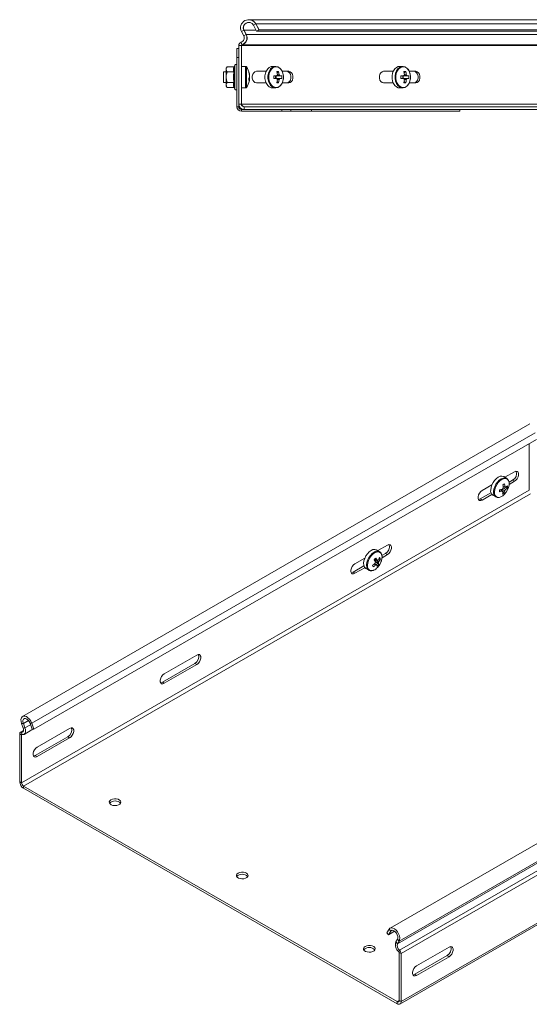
# Model space of a CAD drawing. Header units: millimetres. Extents: x -494 to 3219, y -845 to 19.
# Tile 1 of 21: x -494 to -210, y -581 to -33. Entities that reach past the tile are written whole.
import ezdxf

# ---------------------------------------------------------------- set-up
doc = ezdxf.new("R2010")
doc.units = ezdxf.units.MM

msp = doc.modelspace()

# ---------------------------------------------------------------- linework, layer by layer
at = {"color": 7, "linetype": 'Continuous', "lineweight": 15}
for p, q in [((-85.17, -32.68), (-366.4, -32.68)), ((-363.82, -35.77), (-362.08, -39.04)), ((-362.5, -35.07), (-360.76, -38.33)), ((-360.69, -38.33), (-362.43, -35.07)), ((-360.76, -38.33), (-362.08, -39.04)), ((-362.01, -39.04), (-360.69, -38.33)), ((-360.69, -38.33), (-83.18, -38.33)), ((-369.17, -41.68), (-370.44, -39.3)), ((-367.85, -40.98), (-369.12, -38.6)), ((-369.04, -38.6), (-367.77, -40.98)), ((-362.01, -39.04), (-362.02, -39.01)), ((-362.01, -39.04), (-82.06, -39.04)), ((-372.97, -48.68), (-371.97, -48.68)), ((-372.97, -53.68), (-372.97, -48.68)), ((-371.97, -79.68), (-371.97, -46.99)), ((-370.47, -79.68), (-370.47, -46.99)), ((-370.4, -46.99), (-370.4, -58.68)), ((-372.97, -81.18), (-372.97, -53.68)), ((-371.97, -53.68), (-372.97, -53.68)), ((-378.37, -58.91), (-378.97, -59.68)), ((-378.97, -59.68), (-378.97, -60.35)), ((-374.69, -58.91), (-378.37, -58.91)), ((-374.31, -58.62), (-374.6, -59.42)), ((-374.07, -57.96), (-374.31, -58.62)), ((-368.14, -58.68), (-370.47, -58.68)), ((-351.51, -58.68), (-353.16, -58.68)), ((-280.83, -58.68), (-282.47, -58.68)), ((-378.97, -61.68), (-380.47, -61.68)), ((-380.47, -61.68), (-380.47, -67.68)), ((-378.97, -64.68), (-378.97, -60.35)), ((-378.97, -64.68), (-378.97, -69.01)), ((-374.69, -61.8), (-378.37, -61.8)), ((-366.02, -65.85), (-365.99, -65.65)), ((-365.99, -63.52), (-365.99, -63.18)), ((-365.99, -63.52), (-365.99, -63.72)), ((-365.99, -63.72), (-365.99, -64.54)), ((-365.99, -65.65), (-365.99, -64.83)), ((-365.99, -65.65), (-365.99, -65.86)), ((-362.17, -61.43), (-356.73, -61.43)), ((-356.88, -61.43), (-356.88, -61.81)), ((-350.93, -63.97), (-352.46, -63.97)), ((-352.46, -65.39), (-350.93, -65.39)), ((-351.2, -65.39), (-351.2, -63.97)), ((-349.77, -61.59), (-350.65, -62.21)), ((-348.08, -63.97), (-349.04, -63.97)), ((-349.04, -65.39), (-348.08, -65.39)), ((-347.82, -61.43), (-344.14, -61.43)), ((-291.46, -61.43), (-286.04, -61.43)), ((-286.17, -61.43), (-286.17, -61.76)), ((-280.24, -63.97), (-281.77, -63.97)), ((-281.77, -65.39), (-280.24, -65.39)), ((-280.51, -65.39), (-280.51, -63.97)), ((-279.08, -61.59), (-279.96, -62.21)), ((-277.4, -63.97), (-278.35, -63.97)), ((-278.35, -65.39), (-277.4, -65.39)), ((-277.13, -61.43), (-273.43, -61.43)), ((-380.47, -67.68), (-378.97, -67.68)), ((-378.97, -69.01), (-378.97, -69.68)), ((-378.97, -69.68), (-378.37, -70.46)), ((-374.69, -67.57), (-378.37, -67.57)), ((-374.69, -70.46), (-378.37, -70.46)), ((-374.31, -70.75), (-374.07, -71.41)), ((-370.47, -70.68), (-368.14, -70.68)), ((-370.4, -70.68), (-370.4, -79.68)), ((-365.99, -65.85), (-365.99, -66.19)), ((-356.73, -67.93), (-362.17, -67.93)), ((-353.16, -70.68), (-351.51, -70.68)), ((-349.77, -67.78), (-350.65, -67.16)), ((-344.14, -67.93), (-347.83, -67.93)), ((-286.04, -67.93), (-291.46, -67.93)), ((-282.47, -70.68), (-280.83, -70.68)), ((-279.08, -67.78), (-279.96, -67.16)), ((-273.43, -67.93), (-277.14, -67.93)), ((-371.97, -81.18), (-371.97, -79.68)), ((-371.57, -81.18), (-371.97, -81.18)), ((-74.97, -81.18), (-368.97, -81.18)), ((-368.97, -82.68), (-370.47, -82.68)), ((-347.97, -83.68), (-370.47, -83.68)), ((-74.97, -82.68), (-368.97, -82.68)), ((-347.97, -83.68), (-347.97, -82.68)), ((-342.97, -83.68), (-347.97, -83.68)), ((-342.97, -82.68), (-342.97, -83.68)), ((-331.43, -83.68), (-342.97, -83.68)), ((-331.43, -83.68), (-331.43, -82.68)), ((-331.43, -83.68), (-249.05, -83.68)), ((-249.05, -83.68), (-249.05, -82.68)), ((-210.01, -257.79), (-492.18, -420.68)), ((-485.89, -427.84), (-206.33, -266.46)), ((-210.35, -294.62), (-210.35, -268.78)), ((-218.57, -284.46), (-223.89, -287.53)), ((-222.95, -288.07), (-224.59, -287.12)), ((-219.63, -289.16), (-221.62, -290.3)), ((-221.57, -291.5), (-218.57, -289.77)), ((-231.65, -296.09), (-237.67, -299.57)), ((-231.16, -291.72), (-236.6, -294.87)), ((-224.98, -295.52), (-226.02, -294.28)), ((-224.32, -296.32), (-224.97, -295.53)), ((-222.55, -293.46), (-224.9, -292.95)), ((-223.45, -293.07), (-223.73, -292.93)), ((-236.6, -300.18), (-231.16, -297.03)), ((-230.59, -297.52), (-228.94, -298.46)), ((-293.66, -328.89), (-295.3, -327.94)), ((-289.28, -325.28), (-294.6, -328.35)), ((-301.87, -332.54), (-307.32, -335.69)), ((-293.2, -333.1), (-294.05, -333.05)), ((-290.34, -329.98), (-292.32, -331.11)), ((-292.28, -332.32), (-289.28, -330.59)), ((-302.36, -336.91), (-308.38, -340.39)), ((-307.32, -341), (-301.87, -337.85)), ((-301.3, -338.34), (-299.66, -339.29)), ((-299.66, -339.29), (-299.56, -339.34)), ((-294.11, -336.17), (-295.99, -334.59)), ((-413.38, -396.92), (-395.35, -386.51)), ((-414.44, -401.62), (-396.41, -391.21)), ((-395.35, -391.82), (-413.38, -402.23)), ((-491.83, -427.15), (-492.73, -424.68)), ((-490.9, -427.11), (-491.8, -424.65)), ((-488.05, -424.5), (-486.82, -427.88)), ((-487.12, -424.47), (-485.89, -427.84)), ((-484.09, -437.74), (-466.06, -427.33)), ((-90.3, -424.62), (-287.82, -538.65)), ((-493.81, -457.03), (-493.81, -430.33)), ((-491.64, -428.47), (-493.44, -429.51)), ((-492.75, -457.64), (-492.75, -430.95)), ((-491.39, -430.67), (-486.54, -427.87)), ((-485.89, -427.84), (-486.82, -427.88)), ((-485.15, -442.44), (-467.12, -432.03)), ((-466.06, -432.64), (-484.09, -443.05)), ((-283.8, -579.49), (-491.69, -459.48)), ((-283.8, -580.72), (-491.69, -460.71)), ((-282.3, -580.87), (-193.02, -529.33)), ((-289.61, -541.15), (-288.38, -539.19)), ((-288.67, -542.27), (-289.61, -541.15)), ((-288.67, -542.27), (-285.27, -540.3)), ((-288.67, -542.27), (-287.44, -540.31)), ((-283.7, -544.78), (-284.6, -546.2)), ((-282.76, -545.89), (-283.66, -547.32)), ((-282.74, -552.18), (-282.74, -578.88)), ((-281.68, -552.8), (-281.68, -579.49)), ((-254.99, -549.18), (-273.02, -559.59)), ((-274.08, -564.29), (-256.05, -553.88)), ((-273.02, -564.9), (-254.99, -554.49))]:
    msp.add_line(p, q, dxfattribs=at)
at = {"color": 7, "linetype": 'Continuous', "lineweight": 0}
for p, q in [((-362.5, -35.07), (-363.82, -35.77)), ((-362.43, -35.07), (-82.36, -35.07)), ((-369.12, -38.6), (-370.44, -39.3)), ((-369.17, -41.68), (-367.85, -40.98)), ((-369.04, -38.6), (-362.32, -38.6)), ((-367.77, -40.98), (-86.14, -40.98)), ((-370.47, -46.99), (-371.97, -46.99)), ((-370.67, -45.26), (-370.25, -46.7)), ((-370.4, -46.99), (-87.99, -46.99)), ((-370.18, -46.7), (-87.84, -46.7)), ((-374.07, -64.68), (-374.07, -57.96)), ((-368.14, -58.68), (-368.14, -70.68)), ((-367.7, -58.91), (-367.7, -70.46)), ((-374.07, -71.41), (-374.07, -64.68)), ((-372.97, -81.18), (-371.97, -81.18)), ((-371.97, -79.68), (-370.47, -79.68)), ((-370.4, -79.68), (-87.99, -79.68)), ((-368.97, -81.18), (-368.97, -82.68)), ((-370.47, -82.68), (-370.47, -83.68)), ((-487.12, -424.47), (-207.05, -262.79)), ((-219.63, -289.16), (-218.57, -289.77)), ((-492.75, -457.64), (-210.35, -294.62)), ((-491.69, -459.48), (-209.73, -296.71)), ((-237.67, -299.57), (-236.6, -300.18)), ((-290.34, -329.98), (-289.28, -330.59)), ((-308.38, -340.39), (-307.32, -341)), ((-396.41, -391.21), (-395.35, -391.82)), ((-414.44, -401.62), (-413.38, -402.23)), ((-491.8, -424.65), (-492.73, -424.68)), ((-491.83, -427.15), (-490.9, -427.11)), ((-491.8, -424.65), (-488.93, -422.99)), ((-490.9, -427.11), (-487.76, -425.3)), ((-487.12, -424.47), (-488.05, -424.5)), ((-492.75, -430.95), (-493.81, -430.33)), ((-492.9, -429.45), (-491.7, -428.76)), ((-492.9, -429.45), (-492.6, -430.8)), ((-492.75, -430.95), (-492.53, -430.82)), ((-467.12, -432.03), (-466.06, -432.64)), ((-282.76, -545.89), (-87.34, -433.08)), ((-283.66, -547.32), (-87.87, -434.29)), ((-282.6, -550.86), (-87.24, -438.08)), ((-485.15, -442.44), (-484.09, -443.05)), ((-281.68, -552.8), (-86.71, -440.24)), ((-493.81, -457.03), (-492.75, -457.64)), ((-491.69, -459.48), (-491.69, -460.71)), ((-281.68, -579.49), (-193.02, -528.31)), ((-287.44, -540.31), (-288.38, -539.19)), ((-287.44, -540.31), (-286.57, -539.81)), ((-284.6, -546.2), (-283.66, -547.32)), ((-282.76, -545.89), (-283.7, -544.78)), ((-282.6, -550.86), (-282.9, -551.86)), ((-281.68, -552.8), (-282.74, -552.18)), ((-256.05, -553.88), (-254.99, -554.49)), ((-274.08, -564.29), (-273.02, -564.9)), ((-283.8, -579.49), (-282.74, -578.88)), ((-283.8, -580.72), (-283.8, -579.49)), ((-282.74, -578.88), (-281.68, -579.49))]:
    msp.add_line(p, q, dxfattribs=at)
at = {"color": 7, "linetype": 'Continuous', "lineweight": 15, "flags": 128}
for points in [[(-353.16, -58.68), (-353.95, -58.79), (-354.97, -59.26), (-355.86, -60.06), (-356.59, -61.16), (-357.1, -62.48), (-357.37, -63.93), (-357.37, -65.44), (-357.1, -66.89), (-356.59, -68.21), (-355.86, -69.31), (-354.97, -70.11), (-353.95, -70.58), (-353.16, -70.68)], [(-348.77, -60.11), (-349.24, -59.62), (-350.2, -58.98), (-351.25, -58.7), (-352.31, -58.79), (-353.32, -59.26), (-354.22, -60.06), (-354.95, -61.16), (-355.46, -62.48), (-355.72, -63.93), (-355.72, -65.44), (-355.46, -66.89), (-354.95, -68.21), (-354.22, -69.31), (-353.32, -70.11), (-352.31, -70.58), (-351.25, -70.67), (-350.2, -70.39), (-349.24, -69.75), (-348.76, -69.24)], [(-282.47, -58.68), (-283.26, -58.79), (-284.28, -59.26), (-285.17, -60.06), (-285.9, -61.16), (-286.41, -62.48), (-286.68, -63.93), (-286.68, -65.44), (-286.41, -66.89), (-285.9, -68.21), (-285.17, -69.31), (-284.28, -70.11), (-283.26, -70.58), (-282.47, -70.68)], [(-278.08, -60.11), (-278.55, -59.62), (-279.51, -58.98), (-280.56, -58.7), (-281.62, -58.79), (-282.63, -59.26), (-283.53, -60.06), (-284.26, -61.16), (-284.77, -62.48), (-285.03, -63.93), (-285.03, -65.44), (-284.77, -66.89), (-284.26, -68.21), (-283.53, -69.31), (-282.63, -70.11), (-281.62, -70.58), (-280.56, -70.67), (-279.51, -70.39), (-278.55, -69.75), (-278.07, -69.24)], [(-365.99, -64.83), (-366.02, -64.74), (-366.04, -64.68)], [(-362.17, -67.93), (-362.96, -67.74), (-363.65, -67.17), (-364.16, -66.31), (-364.44, -65.25), (-364.44, -64.12), (-364.16, -63.06), (-363.65, -62.19), (-362.96, -61.63), (-362.17, -61.43)], [(-345.2, -67.93), (-344.42, -67.74), (-343.73, -67.17), (-343.21, -66.31), (-342.94, -65.25), (-342.94, -64.12), (-343.21, -63.06), (-343.73, -62.19), (-344.42, -61.63), (-345.2, -61.43)], [(-344.14, -61.43), (-343.36, -61.63), (-342.67, -62.19), (-342.15, -63.06), (-341.88, -64.12), (-341.88, -65.25), (-342.15, -66.31), (-342.67, -67.17), (-343.36, -67.74), (-344.14, -67.93)], [(-291.46, -67.93), (-292.25, -67.74), (-292.94, -67.17), (-293.45, -66.31), (-293.73, -65.25), (-293.73, -64.12), (-293.45, -63.06), (-292.94, -62.19), (-292.25, -61.63), (-291.46, -61.43)], [(-274.49, -67.93), (-273.71, -67.74), (-273.02, -67.17), (-272.5, -66.31), (-272.23, -65.25), (-272.23, -64.12), (-272.5, -63.06), (-273.02, -62.19), (-273.71, -61.63), (-274.49, -61.43)], [(-273.43, -61.43), (-272.65, -61.63), (-271.96, -62.19), (-271.44, -63.06), (-271.17, -64.12), (-271.17, -65.25), (-271.44, -66.31), (-271.96, -67.17), (-272.65, -67.74), (-273.43, -67.93)], [(-365.99, -66.19), (-366.02, -66.4), (-366.04, -66.54)], [(-218.57, -289.77), (-217.79, -289.15), (-217.1, -288.29), (-216.58, -287.29), (-216.31, -286.27), (-216.31, -285.35), (-216.58, -284.64), (-217.1, -284.23), (-217.79, -284.17), (-218.57, -284.46)], [(-224.59, -287.12), (-224.71, -287.06), (-225.58, -286.84), (-226.57, -286.98), (-227.63, -287.44), (-228.68, -288.22), (-229.67, -289.25), (-230.52, -290.47), (-231.19, -291.81), (-231.64, -293.18), (-231.83, -294.5)], [(-227.43, -298.72), (-227.1, -298.69), (-226.11, -298.4), (-225.08, -297.8), (-224.1, -296.93), (-223.2, -295.83), (-222.46, -294.59), (-221.92, -293.27), (-221.62, -291.97), (-221.56, -290.76), (-221.76, -289.72), (-221.95, -289.3)], [(-236.6, -294.87), (-237.39, -295.48), (-238.08, -296.34), (-238.59, -297.35), (-238.87, -298.37), (-238.87, -299.29), (-238.59, -300), (-238.08, -300.41), (-237.39, -300.47), (-236.6, -300.18)], [(-237.67, -299.57), (-238.45, -299.86), (-238.67, -299.88)], [(-295.3, -327.94), (-295.44, -327.87), (-296.31, -327.66), (-297.31, -327.8), (-298.36, -328.28), (-299.42, -329.06), (-300.4, -330.09), (-301.25, -331.32), (-301.92, -332.66), (-302.35, -334.04), (-302.54, -335.35), (-302.46, -336.53), (-302.11, -337.49), (-301.53, -338.18), (-301.3, -338.34)], [(-289.28, -330.59), (-288.5, -329.98), (-287.81, -329.12), (-287.29, -328.11), (-287.02, -327.09), (-287.02, -326.17), (-287.29, -325.46), (-287.81, -325.05), (-288.5, -324.99), (-289.28, -325.28)], [(-307.32, -335.69), (-308.1, -336.3), (-308.79, -337.16), (-309.31, -338.17), (-309.58, -339.19), (-309.58, -340.11), (-309.31, -340.82), (-308.79, -341.23), (-308.1, -341.29), (-307.32, -341)], [(-308.38, -340.39), (-309.16, -340.68), (-309.38, -340.7)], [(-395.35, -386.51), (-394.56, -386.22), (-393.87, -386.28), (-393.36, -386.69), (-393.09, -387.4), (-393.09, -388.32), (-393.36, -389.34), (-393.87, -390.35), (-394.56, -391.21), (-395.35, -391.82)], [(-413.38, -402.23), (-414.17, -402.52), (-414.86, -402.46), (-415.37, -402.05), (-415.64, -401.34), (-415.64, -400.42), (-415.37, -399.4), (-414.86, -398.39), (-414.17, -397.53), (-413.38, -396.92)], [(-415.45, -401.93), (-415.23, -401.91), (-414.44, -401.62)], [(-492.73, -424.68), (-493.04, -423.52), (-493.1, -422.44), (-492.9, -421.54), (-492.45, -420.88), (-491.81, -420.52), (-491.01, -420.49), (-490.12, -420.79), (-489.22, -421.4), (-488.37, -422.26), (-487.65, -423.31), (-487.12, -424.47)], [(-491.8, -424.65), (-492.03, -423.71), (-492, -422.87), (-491.73, -422.24), (-491.23, -421.89), (-490.58, -421.87), (-489.85, -422.17), (-489.13, -422.76), (-488.51, -423.57), (-488.05, -424.5)], [(-492.9, -429.45), (-492.54, -429.49), (-492.22, -429.41), (-491.96, -429.22), (-491.77, -428.94), (-491.65, -428.57), (-491.63, -428.13), (-491.69, -427.65), (-491.83, -427.15)], [(-492.6, -430.8), (-492.02, -430.85), (-491.51, -430.73), (-491.09, -430.43), (-490.79, -429.98), (-490.61, -429.39), (-490.57, -428.69), (-490.67, -427.92), (-490.9, -427.11)], [(-466.06, -427.33), (-465.27, -427.04), (-464.58, -427.1), (-464.07, -427.51), (-463.8, -428.22), (-463.8, -429.14), (-464.07, -430.16), (-464.58, -431.17), (-465.27, -432.03), (-466.06, -432.64)], [(-493.81, -430.33), (-493.8, -430.11), (-493.75, -429.91), (-493.67, -429.74), (-493.56, -429.6), (-493.43, -429.5), (-493.27, -429.44), (-493.09, -429.43), (-492.9, -429.45)], [(-492.75, -430.95), (-492.75, -430.91), (-492.74, -430.88), (-492.73, -430.85), (-492.71, -430.82), (-492.69, -430.81), (-492.66, -430.8), (-492.63, -430.79), (-492.6, -430.8)], [(-484.09, -443.05), (-484.88, -443.34), (-485.57, -443.28), (-486.08, -442.87), (-486.36, -442.16), (-486.36, -441.24), (-486.08, -440.22), (-485.57, -439.22), (-484.88, -438.36), (-484.09, -437.74)], [(-486.16, -442.75), (-485.94, -442.73), (-485.15, -442.44)], [(-443.08, -467.13), (-443.7, -467.64), (-444.01, -468.23), (-443.96, -468.85), (-443.57, -469.42), (-442.88, -469.89), (-441.96, -470.21), (-440.92, -470.34), (-439.85, -470.26), (-438.89, -469.99), (-438.14, -469.55), (-437.67, -469), (-437.53, -468.38), (-437.75, -467.78), (-438.3, -467.25), (-439.12, -466.85), (-440.11, -466.63), (-441.18, -466.6), (-442.21, -466.78), (-443.08, -467.13)], [(-372.37, -507.96), (-372.99, -508.46), (-373.3, -509.05), (-373.25, -509.67), (-372.86, -510.24), (-372.17, -510.71), (-371.25, -511.03), (-370.21, -511.16), (-369.14, -511.08), (-368.18, -510.81), (-367.43, -510.37), (-366.96, -509.82), (-366.82, -509.2), (-367.04, -508.6), (-367.59, -508.07), (-368.41, -507.67), (-369.4, -507.45), (-370.47, -507.42), (-371.5, -507.6), (-372.37, -507.96)], [(-288.38, -539.19), (-287.84, -538.66), (-287.12, -538.44), (-286.28, -538.55), (-285.38, -538.99), (-284.49, -539.71), (-283.69, -540.67), (-283.04, -541.77), (-282.6, -542.94), (-282.4, -544.08), (-282.46, -545.09), (-282.76, -545.89)], [(-287.44, -540.31), (-286.99, -539.9), (-286.36, -539.81), (-285.64, -540.06), (-284.91, -540.6), (-284.26, -541.37), (-283.77, -542.29), (-283.5, -543.24), (-283.47, -544.1), (-283.7, -544.78)], [(-301.66, -548.78), (-302.28, -549.28), (-302.59, -549.87), (-302.54, -550.49), (-302.15, -551.06), (-301.46, -551.53), (-300.54, -551.85), (-299.49, -551.98), (-298.43, -551.9), (-297.47, -551.63), (-296.72, -551.19), (-296.25, -550.64), (-296.11, -550.02), (-296.33, -549.42), (-296.88, -548.89), (-297.7, -548.49), (-298.69, -548.27), (-299.76, -548.24), (-300.79, -548.42), (-301.66, -548.78)], [(-254.99, -554.49), (-254.2, -553.87), (-253.51, -553.02), (-253, -552.01), (-252.73, -550.99), (-252.73, -550.07), (-253, -549.36), (-253.51, -548.95), (-254.2, -548.89), (-254.99, -549.18)], [(-273.02, -559.59), (-273.81, -560.2), (-274.5, -561.06), (-275.01, -562.07), (-275.28, -563.09), (-275.28, -564.01), (-275.01, -564.72), (-274.5, -565.13), (-273.81, -565.19), (-273.02, -564.9)], [(-275.09, -564.6), (-274.87, -564.58), (-274.08, -564.29)]]:
    msp.add_lwpolyline(points, dxfattribs=at)
at = {"color": 7, "linetype": 'Continuous', "lineweight": 0, "flags": 128}
for points in [[(-347.12, -64.68), (-347.25, -63.25), (-347.63, -61.9), (-348.23, -60.73), (-349.02, -59.81), (-349.94, -59.2), (-350.95, -58.92), (-351.97, -59.01), (-352.94, -59.46), (-353.8, -60.24), (-354.5, -61.29), (-355, -62.56), (-355.25, -63.96), (-355.25, -65.41), (-355, -66.81), (-354.5, -68.08), (-353.8, -69.13), (-352.94, -69.91), (-351.97, -70.35), (-350.95, -70.44), (-349.94, -70.17), (-349.02, -69.56), (-348.23, -68.64), (-347.63, -67.46), (-347.25, -66.12), (-347.12, -64.68)], [(-276.43, -64.68), (-276.56, -63.25), (-276.94, -61.9), (-277.54, -60.73), (-278.33, -59.81), (-279.25, -59.2), (-280.26, -58.92), (-281.28, -59.01), (-282.25, -59.46), (-283.11, -60.24), (-283.82, -61.29), (-284.31, -62.56), (-284.56, -63.96), (-284.56, -65.41), (-284.31, -66.81), (-283.82, -68.08), (-283.11, -69.13), (-282.25, -69.91), (-281.28, -70.35), (-280.26, -70.44), (-279.25, -70.17), (-278.33, -69.56), (-277.54, -68.64), (-276.94, -67.46), (-276.56, -66.12), (-276.43, -64.68)], [(-222.94, -288.08), (-223.07, -288.01), (-223.94, -287.79), (-224.93, -287.92), (-225.98, -288.39), (-227.04, -289.17), (-228.02, -290.2), (-228.88, -291.42), (-229.55, -292.76), (-229.99, -294.13), (-230.18, -295.45)], [(-221.95, -289.3), (-222.21, -288.91), (-222.87, -288.39), (-223.7, -288.18), (-224.65, -288.31), (-225.67, -288.76), (-226.68, -289.5), (-227.63, -290.49), (-228.45, -291.67), (-229.1, -292.96), (-229.53, -294.28), (-229.71, -295.55)], [(-229.71, -295.55), (-229.63, -296.68), (-229.31, -297.62), (-228.75, -298.29), (-228, -298.65), (-227.43, -298.72)], [(-293.7, -328.87), (-293.8, -328.82), (-294.67, -328.61), (-295.66, -328.75), (-296.72, -329.23), (-297.77, -330.01), (-298.75, -331.04), (-299.61, -332.27), (-300.27, -333.61), (-300.71, -334.98), (-300.89, -336.3), (-300.81, -337.48), (-300.47, -338.44), (-299.88, -339.13), (-299.66, -339.29)], [(-294.79, -337.72), (-293.9, -336.63), (-293.16, -335.38), (-292.63, -334.07), (-292.32, -332.76), (-292.27, -331.55), (-292.48, -330.52), (-292.93, -329.71), (-293.59, -329.2), (-294.43, -329), (-295.39, -329.14), (-296.4, -329.59), (-297.42, -330.34), (-298.36, -331.34), (-299.18, -332.52), (-299.82, -333.81), (-300.24, -335.13), (-300.42, -336.4), (-300.34, -337.53), (-300.01, -338.46), (-299.45, -339.12), (-298.69, -339.48), (-297.79, -339.51), (-296.97, -339.29)]]:
    msp.add_lwpolyline(points, dxfattribs=at)
at = {"color": 7, "linetype": 'Continuous', "lineweight": 15}
for centre, radius, start, end in [((-366.47, -37.18), 4.5, 28.0725, 208.0725), ((-366.4, -37.18), 4.5, 28.0725, 90), ((-366.47, -37.18), 3, 28.0725, 208.0725), ((-366.4, -37.18), 3, 90, 208.0725), ((-371.38, -42.86), 2.5, 286.2863, 28.0725), ((-371.38, -42.86), 4, 286.2863, 28.0725), ((-371.3, -42.86), 4, 286.2863, 28.0725), ((-370.17, -46.99), 1.8, 106.2863, 180), ((-370.17, -46.99), 0.3, 106.2863, 180), ((-370.1, -46.99), 0.3, 106.2863, 180), ((-373.54, -58.15), 0.567, 0, 160), ((-368.14, -59.22), 0.54, 35.2515, 90), ((-375.87, -64.68), 10, 10.7158, 35.2515), ((-374.53, -64.43), 8.63, 8.3472, 19.4535), ((-367.98, -61.83), 1.62, 350.3703, 9.6297), ((-374.53, -64.97), 8.63, 8.3473, 19.4535), ((-368, -63.79), 2.15, 318.5952, 339.5613), ((-375.81, -65.87), 9.44, 356.0146, 3.9854), ((-383.61, -64.68), 31.16, 358.6943, 1.3057), ((-353.17, -64.68), 1.72, 335.6673, 24.3327), ((-349.63, -64.43), 1.38, 128.6183, 160.8529), ((-349.63, -64.94), 1.38, 199.1471, 231.3817), ((-350.27, -72.65), 11.07, 87.3995, 92.6005), ((-364, -64.63), 13.57, 5.4314, 12.9431), ((-363, -64.63), 13.57, 5.4322, 12.9423), ((-350.35, -64.43), 1.38, 19.1471, 51.3817), ((-350.35, -64.94), 1.38, 308.6183, 340.8529), ((-358.49, -64.68), 10.43, 356.0954, 3.9046), ((-312.88, -64.68), 31.12, 358.6929, 1.3071), ((-282.48, -64.68), 1.72, 335.6673, 24.3327), ((-278.94, -64.43), 1.38, 128.6168, 160.8543), ((-278.94, -64.94), 1.38, 199.1456, 231.3832), ((-279.58, -72.65), 11.06, 87.3994, 92.6006), ((-293.31, -64.63), 13.57, 5.4318, 12.9427), ((-292.3, -64.63), 13.57, 5.431, 12.943), ((-279.66, -64.43), 1.38, 19.1457, 51.3832), ((-279.66, -64.94), 1.38, 308.6168, 340.8544), ((-287.8, -64.68), 10.43, 356.0969, 3.9031), ((-373.54, -71.22), 0.567, 200, 360), ((-368.14, -70.14), 0.54, 270, 324.7485), ((-375.87, -64.68), 10, 324.7485, 349.2842), ((-368, -65.1), 2.15, 318.5954, 339.5612), ((-364, -64.74), 13.57, 347.0569, 354.5686), ((-350.27, -56.72), 11.07, 267.3997, 272.6003), ((-363, -64.74), 13.57, 347.0577, 354.5678), ((-293.31, -64.74), 13.57, 347.0573, 354.5682), ((-279.58, -56.72), 11.07, 267.3996, 272.6004), ((-292.3, -64.74), 13.57, 347.057, 354.569), ((-370.47, -81.18), 2.5, 180, 270), ((-368.97, -79.68), 3, 180, 270), ((-370.47, -81.18), 1.5, 180, 270), ((-370.15, -81.5), 1.2, 180.4775, 262.1243), ((-368.97, -79.68), 1.5, 180, 270), ((-368.9, -79.68), 1.5, 180, 270), ((-221.68, -285.38), 4.29, 298.4609, 16.6996), ((-228.83, -295.03), 3.04, 169.9765, 234.6601), ((-247.19, -294.19), 20.34, 355.7345, 359.0874), ((-229.92, -283.36), 12.7, 283.7146, 290.9137), ((-229.87, -282.18), 12.7, 283.7146, 290.9137), ((-224.91, -295), 0.534, 205.939, 263.4395), ((-222.95, -295), 2.57, 138.2946, 158.1592), ((-231.83, -294.39), 6.95, 339.4002, 350.5597), ((-234.41, -272.32), 21.46, 295.7597, 298.771), ((-237.41, -294.13), 12.57, 3.8259, 11.3388), ((-230.82, -293.87), 6.95, 339.4002, 350.5605), ((-236.41, -293.61), 12.57, 3.8253, 11.3402), ((-225.89, -293.3), 2.57, 318.2954, 338.1576), ((-223.93, -293.3), 0.534, 25.9427, 83.4359), ((-226.92, -289.22), 6.09, 304.1484, 315.9134), ((-226.86, -288.03), 6.09, 304.1484, 315.9133), ((-229.76, -292.53), 7.27, 352.7157, 2.1061), ((-227.86, -290.68), 6.65, 292.4014, 302.1293), ((-292.39, -326.2), 4.29, 298.4607, 16.7), ((-310.96, -319.01), 20.28, 314.6112, 318.4215), ((-309.88, -342.5), 15.98, 29.3881, 34.522), ((-297.95, -333.11), 1.36, 342.4458, 350.0712), ((-308.94, -341.52), 15.97, 29.386, 34.5222), ((-294.67, -334.34), 0.752, 72.8069, 118.3595), ((-302.17, -327.81), 9.67, 323.0388, 332.6595), ((-296.27, -334.26), 2.21, 332.4339, 354.4003), ((-301.79, -328.66), 9.67, 323.0388, 332.6596), ((-298.13, -334.81), 5.22, 19.1411, 29.4018), ((-304.33, -325.84), 12.6, 302.1242, 310.1859), ((-409.3, -387.38), 122.71, 24.0537, 24.4892), ((-303.94, -326.69), 12.6, 302.1243, 310.1859), ((-299.32, -333.69), 6.07, 292.782, 318.3552), ((-293.99, -335.68), 2.21, 152.4304, 174.4016), ((-295.59, -335.6), 0.752, 252.8069, 298.3595), ((-299.09, -337.55), 4.07, 5.6894, 18.4923), ((-301.15, -330.42), 9.09, 312.2618, 320.771), ((-298.16, -336.57), 4.07, 5.6894, 18.4923), ((-398.46, -387.43), 4.29, 298.4611, 16.6993), ((-469.17, -428.25), 4.29, 298.4605, 16.6999), ((-489.21, -456.82), 4.61, 182.6054, 237.3946), ((-490.45, -457.54), 2.31, 182.6057, 237.3946), ((-440.78, -471.91), 4.18, 42.7187, 137.2814), ((-370.07, -512.73), 4.18, 42.7186, 137.2815), ((-279.69, -547.81), 5.17, 161.9059, 231.6039), ((-280.59, -548.32), 3.23, 161.9064, 231.6036), ((-299.36, -553.55), 4.18, 42.7187, 137.2814), ((-283.21, -552.21), 0.47, 2.9313, 47.6237), ((-284.5, -552.94), 2.82, 2.9301, 47.6241), ((-258.1, -550.1), 4.29, 298.4605, 16.6999), ((-283.39, -578.99), 0.655, 230.7973, 9.2137), ((-282.98, -579.7), 1.31, 230.7969, 9.2142)]:
    msp.add_arc(centre, radius, start, end, dxfattribs=at)
at = {"color": 7, "linetype": 'Continuous', "lineweight": 0}
msp.add_arc((-227.16, -295.98), 3.06, 170.1132, 233.4108, dxfattribs=at)
at = {"color": 7, "linetype": 'Continuous', "lineweight": 15}
for points, knots in [([(-378.37, -58.91), (-378.65, -59.34), (-378.96, -59.81), (-378.97, -60.3), (-378.97, -60.35)], [0, 0, 0, 0, 0.896044, 1, 1, 1, 1]), ([(-374.31, -58.62), (-374.31, -58.62), (-374.33, -58.66), (-374.37, -58.74), (-374.46, -58.83), (-374.57, -58.9), (-374.65, -58.91), (-374.69, -58.91)], [0, 0, 0, 0, 0.007909, 0.267529, 0.528602, 0.763799, 1, 1, 1, 1]), ([(-374.31, -58.62), (-374.35, -58.74), (-374.56, -59.34), (-374.71, -60.37), (-374.44, -61.25), (-374.31, -61.65)], [0, 0, 0, 0, 0.118083, 0.592261, 1, 1, 1, 1]), ([(-347.11, -64.68), (-347.12, -64.44), (-347.14, -63.74), (-347.35, -62.59), (-347.82, -61.36), (-348.25, -60.54), (-348.57, -60.23), (-348.6, -60.2)], [0, 0, 0, 0, 0.1446947, 0.4170493, 0.6905, 0.9648239, 1, 1, 1, 1]), ([(-276.42, -64.68), (-276.43, -64.44), (-276.45, -63.74), (-276.66, -62.59), (-277.13, -61.36), (-277.56, -60.54), (-277.88, -60.23), (-277.92, -60.2)], [0, 0, 0, 0, 0.1446948, 0.4170492, 0.6904994, 0.9648239, 1, 1, 1, 1]), ([(-378.97, -60.35), (-378.89, -60.75), (-378.79, -61.24), (-378.44, -61.71), (-378.37, -61.8)], [0, 0, 0, 0, 0.801457, 1, 1, 1, 1]), ([(-378.97, -64.68), (-378.97, -64.54), (-378.95, -63.59), (-378.68, -62.61), (-378.38, -61.83), (-378.37, -61.8)], [0, 0, 0, 0, 0.148486, 0.965572, 1, 1, 1, 1]), ([(-378.37, -67.57), (-378.46, -67.33), (-378.81, -66.4), (-378.9, -65.41), (-378.97, -64.68)], [0, 0, 0, 0, 0.263253, 1, 1, 1, 1]), ([(-374.69, -61.8), (-374.65, -61.8), (-374.57, -61.79), (-374.46, -61.76), (-374.37, -61.71), (-374.33, -61.67), (-374.31, -61.65), (-374.31, -61.65)], [0, 0, 0, 0, 0.236206, 0.471413, 0.732471, 0.99208, 1, 1, 1, 1]), ([(-365.99, -65.65), (-366.11, -65.64), (-366.26, -65.63), (-366.41, -65.62), (-366.44, -65.62)], [0, 0, 0, 0, 0.832713, 1, 1, 1, 1]), ([(-349.04, -63.97), (-349.14, -63.97), (-349.8, -63.97), (-350.46, -63.97), (-351.03, -63.97)], [0, 0, 0, 0, 0.145122, 1, 1, 1, 1]), ([(-351.03, -65.39), (-350.46, -65.39), (-349.8, -65.39), (-349.14, -65.39), (-349.04, -65.39)], [0, 0, 0, 0, 0.854878, 1, 1, 1, 1]), ([(-350.53, -63.47), (-350.27, -63.44), (-349.92, -63.4), (-349.57, -63.36), (-349.49, -63.35)], [0, 0, 0, 0, 0.744226, 1, 1, 1, 1]), ([(-348.59, -69.17), (-348.58, -69.16), (-348.29, -68.89), (-347.87, -68.12), (-347.38, -66.92), (-347.15, -65.74), (-347.12, -64.98), (-347.11, -64.68)], [0, 0, 0, 0, 0.010731, 0.279943, 0.551781, 0.824501, 1, 1, 1, 1]), ([(-278.35, -63.97), (-278.45, -63.97), (-279.11, -63.97), (-279.77, -63.97), (-280.34, -63.97)], [0, 0, 0, 0, 0.145123, 1, 1, 1, 1]), ([(-280.34, -65.39), (-279.77, -65.39), (-279.11, -65.39), (-278.45, -65.39), (-278.35, -65.39)], [0, 0, 0, 0, 0.854877, 1, 1, 1, 1]), ([(-279.84, -63.47), (-279.58, -63.44), (-279.23, -63.4), (-278.89, -63.36), (-278.8, -63.35)], [0, 0, 0, 0, 0.744221, 1, 1, 1, 1]), ([(-277.9, -69.17), (-277.89, -69.16), (-277.6, -68.89), (-277.18, -68.12), (-276.7, -66.92), (-276.46, -65.74), (-276.43, -64.98), (-276.42, -64.68)], [0, 0, 0, 0, 0.01073, 0.279944, 0.551781, 0.824501, 1, 1, 1, 1]), ([(-378.37, -67.57), (-378.65, -68), (-378.96, -68.47), (-378.97, -68.96), (-378.97, -69.01)], [0, 0, 0, 0, 0.896036, 1, 1, 1, 1]), ([(-378.97, -69.01), (-378.89, -69.41), (-378.79, -69.9), (-378.44, -70.37), (-378.37, -70.46)], [0, 0, 0, 0, 0.801456, 1, 1, 1, 1]), ([(-374.69, -67.57), (-374.65, -67.57), (-374.57, -67.58), (-374.46, -67.61), (-374.37, -67.66), (-374.33, -67.7), (-374.31, -67.72), (-374.31, -67.72)], [0, 0, 0, 0, 0.236206, 0.471412, 0.732471, 0.99208, 1, 1, 1, 1]), ([(-374.69, -70.46), (-374.65, -70.46), (-374.57, -70.47), (-374.46, -70.53), (-374.37, -70.63), (-374.33, -70.71), (-374.31, -70.75), (-374.31, -70.75)], [0, 0, 0, 0, 0.236201, 0.471398, 0.73247, 0.992089, 1, 1, 1, 1]), ([(-365.99, -65.85), (-366.11, -65.85), (-366.24, -65.84), (-366.38, -65.84), (-366.39, -65.84)], [0, 0, 0, 0, 0.939883, 1, 1, 1, 1]), ([(-349.49, -66.02), (-349.57, -66.01), (-349.92, -65.97), (-350.27, -65.93), (-350.53, -65.9)], [0, 0, 0, 0, 0.2557742, 1, 1, 1, 1]), ([(-278.8, -66.02), (-278.89, -66.01), (-279.23, -65.97), (-279.58, -65.93), (-279.84, -65.9)], [0, 0, 0, 0, 0.255779, 1, 1, 1, 1]), ([(-222.02, -289.05), (-222.14, -288.85), (-222.38, -288.44), (-222.76, -288.22), (-222.95, -288.1)], [0, 0, 0, 0, 0.505467, 1, 1, 1, 1]), ([(-225.39, -295.23), (-225.47, -295.18), (-225.87, -294.91), (-226.26, -294.64), (-226.58, -294.43)], [0, 0, 0, 0, 0.2060455, 1, 1, 1, 1]), ([(-223.97, -295.01), (-224.06, -294.95), (-224.52, -294.64), (-224.99, -294.32), (-225.37, -294.06)], [0, 0, 0, 0, 0.189641, 1, 1, 1, 1]), ([(-225.34, -295.28), (-225.31, -295.3), (-225.18, -295.38), (-225.06, -295.47), (-224.97, -295.53)], [0, 0, 0, 0, 0.291716, 1, 1, 1, 1]), ([(-225, -293.51), (-224.6, -293.71), (-224.1, -293.96), (-223.6, -294.21), (-223.5, -294.26)], [0, 0, 0, 0, 0.80779, 1, 1, 1, 1]), ([(-224.98, -292.24), (-224.7, -292.37), (-224.33, -292.55), (-223.96, -292.73), (-223.87, -292.77)], [0, 0, 0, 0, 0.758599, 1, 1, 1, 1]), ([(-229, -298.43), (-228.74, -298.57), (-228.33, -298.78), (-227.85, -298.76), (-227.68, -298.76)], [0, 0, 0, 0, 0.637362, 1, 1, 1, 1]), ([(-294.79, -337.73), (-294.63, -337.56), (-294.18, -337.06), (-293.52, -336.1), (-292.89, -334.87), (-292.45, -333.59), (-292.24, -332.34), (-292.26, -331.16), (-292.52, -330.17), (-292.99, -329.36), (-293.47, -329.03), (-293.71, -328.87)], [0, 0, 0, 0, 0.062789, 0.18164, 0.30059, 0.419777, 0.539512, 0.660157, 0.781699, 0.889703, 1, 1, 1, 1]), ([(-296.61, -333.3), (-296.56, -333.32), (-295.8, -333.67), (-294.96, -334.06), (-294.16, -334.43), (-294.06, -334.47)], [0, 0, 0, 0, 0.05821, 0.88723, 1, 1, 1, 1]), ([(-294.3, -335.28), (-294.4, -335.22), (-295.09, -334.79), (-295.78, -334.36), (-296.37, -333.98)], [0, 0, 0, 0, 0.132785, 1, 1, 1, 1]), ([(-296.36, -332.98), (-296, -333.17), (-295.56, -333.4), (-295.11, -333.63), (-295.03, -333.68)], [0, 0, 0, 0, 0.8056533, 1, 1, 1, 1]), ([(-299.53, -339.31), (-299.46, -339.36), (-299.14, -339.57), (-298.44, -339.64), (-297.68, -339.58), (-297.2, -339.37), (-297.04, -339.3)], [0, 0, 0, 0, 0.1075437, 0.4625767, 0.8201591, 1, 1, 1, 1]), ([(-295.81, -336.32), (-295.89, -336.26), (-296.16, -336.07), (-296.42, -335.89), (-296.6, -335.76)], [0, 0, 0, 0, 0.314306, 1, 1, 1, 1]), ([(-296.33, -335.57), (-296.06, -335.74), (-295.69, -335.97), (-295.32, -336.2), (-295.23, -336.26)], [0, 0, 0, 0, 0.750788, 1, 1, 1, 1])]:
    msp.add_open_spline(points, degree=3, knots=knots, dxfattribs=at)
at = {"color": 7, "linetype": 'Continuous', "lineweight": 0}
for points, knots in [([(-374.69, -61.8), (-374.82, -61.32), (-375.08, -60.36), (-374.82, -59.4), (-374.69, -58.91)], [0, 0, 0, 0, 0.4921478, 1, 1, 1, 1]), ([(-374.69, -67.57), (-374.82, -66.62), (-375.08, -64.7), (-374.82, -62.78), (-374.69, -61.8)], [0, 0, 0, 0, 0.492148, 1, 1, 1, 1]), ([(-374.31, -61.65), (-374.35, -61.89), (-374.56, -63.07), (-374.71, -65.12), (-374.44, -66.9), (-374.31, -67.72)], [0, 0, 0, 0, 0.118083, 0.592258, 1, 1, 1, 1]), ([(-374.69, -70.46), (-374.82, -69.98), (-375.08, -69.02), (-374.82, -68.06), (-374.69, -67.57)], [0, 0, 0, 0, 0.492148, 1, 1, 1, 1]), ([(-374.31, -67.72), (-374.35, -67.83), (-374.56, -68.42), (-374.71, -69.43), (-374.44, -70.33), (-374.31, -70.75)], [0, 0, 0, 0, 0.118084, 0.592257, 1, 1, 1, 1])]:
    msp.add_open_spline(points, degree=3, knots=knots, dxfattribs=at)

doc.saveas('drawing.dxf')
